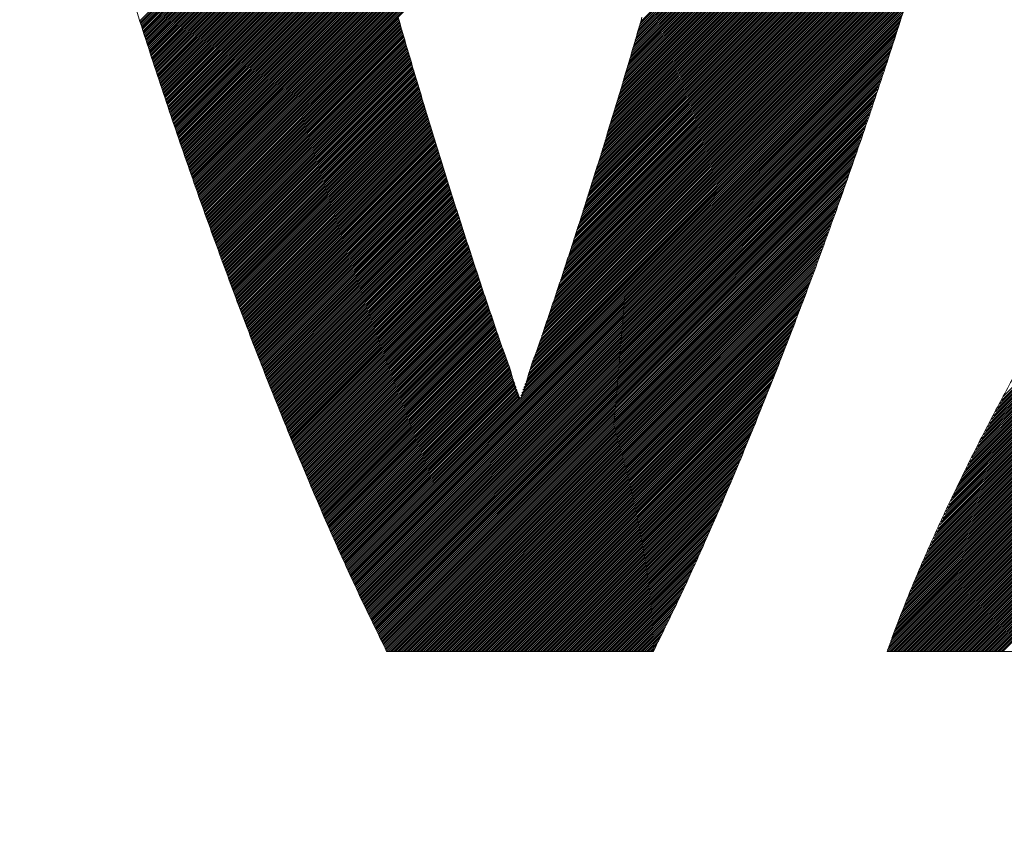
# Model space of a CAD drawing. Header units: millimetres. Extents: x 0 to 1071, y 0 to 742.
# Tile 66 of 130: x 207.36 to 212.08, y 521.68 to 525.63. Entities that reach past the tile are written whole.
import ezdxf

# ---------------------------------------------------------------- set-up
doc = ezdxf.new("R2010")
doc.units = ezdxf.units.MM
doc.header["$LTSCALE"] = 0.454724
doc.layers.add('NoLayerName_001', color=7, linetype='Continuous')
doc.layers.add('NoLayerName_002', color=7, linetype='Continuous')

# ---------------------------------------------------------------- blocks, each defined once
blk = doc.blocks.new('JZB_0009')
at = {"layer": 'NoLayerName_002', "color": 7, "linetype": 'Continuous', "lineweight": 25}
for p, q in [((28.0646, 4.7769), (26.3349, 3.0472)), ((28.0674, 4.7886), (26.3386, 3.0598)), ((28.0533, 4.73), (26.32, 2.9967)), ((28.0561, 4.7417), (26.3237, 3.0094)), ((28.0589, 4.7534), (26.3275, 3.022)), ((28.0617, 4.7652), (26.3312, 3.0346)), ((28.042, 4.6831), (26.3052, 2.9462)), ((28.0448, 4.6948), (26.3089, 2.9589)), ((28.0476, 4.7065), (26.3126, 2.9715)), ((28.0505, 4.7182), (26.3163, 2.9841)), ((28.0307, 4.6361), (26.2903, 2.8957)), ((28.0335, 4.6479), (26.294, 2.9084)), ((28.0364, 4.6596), (26.2977, 2.921)), ((28.0392, 4.6713), (26.3014, 2.9336)), ((28.0194, 4.5892), (26.2754, 2.8452)), ((28.0222, 4.601), (26.2792, 2.8579)), ((28.0251, 4.6127), (26.2829, 2.8705)), ((28.0279, 4.6244), (26.2866, 2.8831)), ((28.0081, 4.5423), (26.2606, 2.7947)), ((28.011, 4.554), (26.2643, 2.8074)), ((28.0138, 4.5658), (26.268, 2.82)), ((28.0166, 4.5775), (26.2717, 2.8326)), ((27.9957, 4.4943), (26.2457, 2.7442)), ((27.9988, 4.5063), (26.2494, 2.7569)), ((28.0019, 4.5183), (26.2531, 2.7695)), ((28.005, 4.5303), (26.2569, 2.7821)), ((27.9833, 4.4462), (26.2302, 2.6931)), ((27.9864, 4.4582), (26.2342, 2.706)), ((27.9895, 4.4702), (26.2381, 2.7188)), ((27.9926, 4.4823), (26.242, 2.7316)), ((27.9709, 4.3982), (26.2145, 2.6418)), ((27.974, 4.4102), (26.2185, 2.6546)), ((27.9771, 4.4222), (26.2224, 2.6675)), ((27.9802, 4.4342), (26.2263, 2.6803)), ((27.9585, 4.3501), (26.1988, 2.5905)), ((27.9616, 4.3621), (26.2028, 2.6033)), ((27.9647, 4.3741), (26.2067, 2.6161)), ((27.9678, 4.3862), (26.2106, 2.629)), ((27.9461, 4.3021), (26.1832, 2.5392)), ((27.9492, 4.3141), (26.1871, 2.552)), ((27.9523, 4.3261), (26.191, 2.5648)), ((27.9554, 4.3381), (26.1949, 2.5776)), ((27.9337, 4.254), (26.1675, 2.4878)), ((27.9368, 4.266), (26.1714, 2.5007)), ((27.9399, 4.2781), (26.1753, 2.5135)), ((27.943, 4.2901), (26.1792, 2.5263)), ((27.9203, 4.205), (26.1518, 2.4365)), ((27.9238, 4.2174), (26.1557, 2.4493)), ((27.9273, 4.2298), (26.1596, 2.4622)), ((27.9306, 4.242), (26.1635, 2.475)), ((27.9098, 4.1678), (26.14, 2.398)), ((27.9133, 4.1802), (26.1439, 2.4108)), ((27.9168, 4.1926), (26.1478, 2.4237)), ((27.8958, 4.1181), (26.1237, 2.3461)), ((27.8993, 4.1305), (26.1278, 2.3591)), ((27.9028, 4.143), (26.132, 2.3722)), ((27.9063, 4.1554), (26.1361, 2.3852)), ((27.8817, 4.0685), (26.1071, 2.2939)), ((27.8852, 4.0809), (26.1113, 2.3069)), ((27.8887, 4.0933), (26.1154, 2.32)), ((27.8923, 4.1057), (26.1195, 2.333)), ((24.9137, 4.0402), (23.9369, 3.0634)), ((24.9226, 4.0402), (23.939, 3.0566)), ((24.9315, 4.0402), (23.9411, 3.0498)), ((24.9404, 4.0402), (23.9432, 3.043)), ((24.9493, 4.0402), (23.9453, 3.0362)), ((24.9582, 4.0402), (23.9474, 3.0294)), ((24.9671, 4.0402), (23.9496, 3.0226)), ((24.976, 4.0402), (23.9517, 3.0158)), ((24.9849, 4.0402), (23.9538, 3.009)), ((24.9938, 4.0402), (23.9559, 3.0022)), ((25.0027, 4.0402), (23.958, 2.9954)), ((25.0116, 4.0402), (23.9601, 2.9886)), ((25.0206, 4.0402), (23.9622, 2.9818)), ((25.0295, 4.0402), (23.9643, 2.9751)), ((25.0384, 4.0402), (23.9665, 2.9683)), ((25.0473, 4.0402), (23.9686, 2.9615)), ((25.0562, 4.0402), (23.9707, 2.9547)), ((25.0651, 4.0402), (23.9729, 2.948)), ((25.074, 4.0402), (23.9751, 2.9413)), ((25.0829, 4.0402), (23.9774, 2.9346)), ((25.0918, 4.0402), (23.9796, 2.928)), ((25.1007, 4.0402), (23.9819, 2.9213)), ((25.1096, 4.0402), (23.9841, 2.9147)), ((25.1186, 4.0402), (23.9864, 2.908)), ((25.1275, 4.0402), (23.9886, 2.9013)), ((25.1364, 4.0402), (23.9909, 2.8947)), ((25.1453, 4.0402), (23.9931, 2.888)), ((25.1542, 4.0402), (23.9954, 2.8814)), ((25.1631, 4.0402), (23.9976, 2.8747)), ((25.172, 4.0402), (23.9999, 2.868)), ((25.1809, 4.0402), (24.0021, 2.8614)), ((25.1898, 4.0402), (24.0044, 2.8547)), ((25.1987, 4.0402), (24.0066, 2.8481)), ((25.2076, 4.0402), (24.0088, 2.8414)), ((25.2165, 4.0402), (24.0111, 2.8347)), ((25.2255, 4.0402), (24.0133, 2.8281)), ((25.2344, 4.0402), (24.0156, 2.8214)), ((25.2433, 4.0402), (24.0178, 2.8148)), ((25.2522, 4.0402), (24.0201, 2.8081)), ((25.2611, 4.0402), (24.0223, 2.8014)), ((25.27, 4.0402), (24.0246, 2.7948)), ((25.2789, 4.0402), (24.0268, 2.7881)), ((25.2878, 4.0402), (24.0291, 2.7814)), ((25.2967, 4.0402), (24.0313, 2.7748)), ((25.3056, 4.0402), (24.0336, 2.7681)), ((25.3145, 4.0402), (24.0358, 2.7615)), ((25.3234, 4.0402), (24.0381, 2.7548)), ((25.3324, 4.0402), (24.0403, 2.7481)), ((25.3413, 4.0402), (24.0426, 2.7415)), ((25.3502, 4.0402), (24.0448, 2.7348)), ((25.3591, 4.0402), (24.0471, 2.7282)), ((25.368, 4.0402), (24.0493, 2.7215)), ((25.3769, 4.0402), (24.0516, 2.7148)), ((25.3858, 4.0402), (24.0538, 2.7082)), ((25.3947, 4.0402), (24.0561, 2.7015)), ((25.4036, 4.0402), (24.0583, 2.6949)), ((25.4125, 4.0402), (24.0606, 2.6882)), ((25.4214, 4.0402), (24.0628, 2.6815)), ((25.4303, 4.0402), (24.0651, 2.6749)), ((25.4393, 4.0402), (24.0673, 2.6682)), ((25.4482, 4.0402), (24.0695, 2.6616)), ((25.4571, 4.0402), (24.0718, 2.6549)), ((25.466, 4.0402), (24.074, 2.6482)), ((25.4749, 4.0402), (24.0763, 2.6416)), ((25.4838, 4.0402), (24.0785, 2.6349)), ((25.4927, 4.0402), (24.0808, 2.6283)), ((25.5016, 4.0402), (24.083, 2.6216)), ((25.5105, 4.0402), (24.0853, 2.6149)), ((25.5194, 4.0402), (24.0875, 2.6083)), ((25.5283, 4.0402), (24.0898, 2.6016)), ((25.5372, 4.0402), (24.092, 2.595)), ((25.5462, 4.0402), (24.0943, 2.5883)), ((25.5551, 4.0402), (24.0965, 2.5816)), ((25.564, 4.0402), (24.0988, 2.575)), ((25.5729, 4.0402), (24.101, 2.5683)), ((25.5818, 4.0402), (24.1033, 2.5617)), ((25.5907, 4.0402), (24.1055, 2.555)), ((25.5996, 4.0402), (24.1078, 2.5483)), ((25.6085, 4.0402), (24.11, 2.5417)), ((25.6174, 4.0402), (24.1123, 2.535)), ((25.6263, 4.0402), (24.1145, 2.5284)), ((25.6352, 4.0402), (24.1168, 2.5217)), ((25.6441, 4.0402), (24.119, 2.515)), ((25.6531, 4.0402), (24.1213, 2.5084)), ((25.662, 4.0402), (24.1235, 2.5017)), ((25.6709, 4.0402), (24.1258, 2.4951)), ((25.6798, 4.0402), (24.128, 2.4884)), ((25.6887, 4.0402), (24.1302, 2.4817)), ((25.6976, 4.0402), (24.1325, 2.4751)), ((25.7065, 4.0402), (24.1347, 2.4684)), ((25.7154, 4.0402), (24.137, 2.4618)), ((25.7243, 4.0402), (24.1392, 2.4551)), ((25.7332, 4.0402), (24.1415, 2.4484)), ((25.7421, 4.0402), (24.1437, 2.4418)), ((25.751, 4.0402), (24.146, 2.4351)), ((25.76, 4.0402), (24.1482, 2.4285)), ((25.7689, 4.0402), (24.1505, 2.4218)), ((25.7778, 4.0402), (24.1527, 2.4151)), ((25.7867, 4.0402), (24.155, 2.4085)), ((25.7956, 4.0402), (24.1572, 2.4018)), ((25.8045, 4.0402), (24.1595, 2.3952)), ((25.8134, 4.0402), (24.1617, 2.3885)), ((25.8223, 4.0402), (24.164, 2.3818)), ((25.8312, 4.0402), (24.1662, 2.3752)), ((25.8401, 4.0402), (24.1685, 2.3685)), ((25.849, 4.0402), (24.1707, 2.3619)), ((25.858, 4.0402), (24.173, 2.3552)), ((25.8669, 4.0402), (24.1752, 2.3485)), ((25.8758, 4.0402), (24.1775, 2.3419)), ((25.8847, 4.0402), (24.1797, 2.3352)), ((25.8936, 4.0402), (24.182, 2.3286)), ((25.9025, 4.0402), (24.1842, 2.3219)), ((25.9114, 4.0402), (24.1865, 2.3152)), ((25.9203, 4.0402), (24.1887, 2.3086)), ((25.9292, 4.0402), (24.191, 2.302)), ((25.9381, 4.0402), (24.1934, 2.2954)), ((25.947, 4.0402), (24.1958, 2.2889)), ((25.9559, 4.0402), (24.1982, 2.2824)), ((25.9649, 4.0402), (24.2005, 2.2759)), ((25.9738, 4.0402), (24.2029, 2.2693)), ((25.9827, 4.0402), (24.2053, 2.2628)), ((25.9916, 4.0402), (24.2077, 2.2563)), ((26.0005, 4.0402), (24.21, 2.2497)), ((26.0094, 4.0402), (24.2124, 2.2432)), ((26.0183, 4.0402), (24.2148, 2.2367)), ((26.0272, 4.0402), (24.2172, 2.2302)), ((26.0361, 4.0402), (24.2196, 2.2236)), ((26.045, 4.0402), (24.2219, 2.2171)), ((26.0539, 4.0402), (24.2243, 2.2106)), ((26.0628, 4.0402), (24.2267, 2.204)), ((26.0718, 4.0402), (24.2291, 2.1975)), ((26.0807, 4.0402), (24.2315, 2.191)), ((26.0896, 4.0402), (24.2338, 2.1844)), ((26.0985, 4.0402), (24.2362, 2.1779)), ((26.1074, 4.0402), (24.2386, 2.1714)), ((26.1163, 4.0402), (24.241, 2.1649)), ((26.1252, 4.0402), (24.2434, 2.1583)), ((26.1341, 4.0402), (24.2457, 2.1518)), ((27.8677, 4.0188), (26.0905, 2.2416)), ((27.8712, 4.0312), (26.0947, 2.2547)), ((27.8747, 4.0437), (26.0988, 2.2677)), ((27.8782, 4.0561), (26.103, 2.2808)), ((27.8537, 3.9692), (26.074, 2.1894)), ((27.8572, 3.9816), (26.0781, 2.2025)), ((27.8607, 3.994), (26.0822, 2.2155)), ((27.8642, 4.0064), (26.0864, 2.2286)), ((27.8432, 3.932), (26.0615, 2.1503)), ((27.8467, 3.9444), (26.0657, 2.1633)), ((27.8502, 3.9568), (26.0698, 2.1764)), ((27.8292, 3.8823), (26.0449, 2.0981)), ((27.8327, 3.8947), (26.0491, 2.1111)), ((27.8362, 3.9071), (26.0532, 2.1242)), ((27.8397, 3.9195), (26.0574, 2.1372)), ((27.8152, 3.8327), (26.0284, 2.0458)), ((27.8187, 3.8451), (26.0325, 2.0589)), ((27.8222, 3.8575), (26.0366, 2.0719)), ((27.8257, 3.8699), (26.0408, 2.085)), ((27.8012, 3.783), (26.011, 1.9928)), ((27.8047, 3.7954), (26.0154, 2.0061)), ((27.8082, 3.8078), (26.0198, 2.0194)), ((27.8117, 3.8203), (26.0242, 2.0327)), ((27.7872, 3.7334), (25.9934, 1.9397)), ((27.7907, 3.7458), (25.9978, 1.9529)), ((27.7942, 3.7582), (26.0022, 1.9662)), ((27.7977, 3.7706), (26.0066, 1.9795)), ((27.7731, 3.6837), (25.9759, 1.8865)), ((27.7766, 3.6961), (25.9803, 1.8998)), ((27.7802, 3.7085), (25.9847, 1.9131)), ((27.7837, 3.721), (25.9891, 1.9264)), ((27.7626, 3.6465), (25.9627, 1.8466)), ((27.7661, 3.6589), (25.9671, 1.8599)), ((27.7696, 3.6713), (25.9715, 1.8732)), ((27.7485, 3.5967), (25.9452, 1.7934)), ((27.7521, 3.6093), (25.9496, 1.8067)), ((27.7556, 3.6217), (25.9539, 1.82)), ((27.7591, 3.6341), (25.9583, 1.8333)), ((27.7324, 3.545), (25.9276, 1.7402)), ((27.7364, 3.5579), (25.932, 1.7535)), ((27.7404, 3.5708), (25.9364, 1.7668)), ((27.7444, 3.5838), (25.9408, 1.7801)), ((30.3598, 3.5444), (28.0776, 1.2622)), ((27.7203, 3.5062), (25.9144, 1.7003)), ((27.7244, 3.5191), (25.9188, 1.7136)), ((27.7284, 3.532), (25.9232, 1.7269)), ((30.3598, 3.4999), (28.0302, 1.1702)), ((30.3598, 3.5088), (28.0396, 1.1886)), ((30.3598, 3.5177), (28.0491, 1.207)), ((30.3598, 3.5266), (28.0586, 1.2254)), ((30.3598, 3.5355), (28.0681, 1.2438)), ((27.7043, 3.4545), (25.8959, 1.6461)), ((27.7083, 3.4674), (25.9006, 1.6597)), ((27.7123, 3.4803), (25.9052, 1.6733)), ((27.7163, 3.4933), (25.9099, 1.6869)), ((30.3598, 3.4553), (27.9828, 1.0783)), ((30.3598, 3.4643), (27.9922, 1.0967)), ((30.3598, 3.4732), (28.0017, 1.115)), ((30.3598, 3.4821), (28.0112, 1.1334)), ((30.3598, 3.491), (28.0207, 1.1518)), ((27.6882, 3.4028), (25.8773, 1.5919)), ((27.6922, 3.4157), (25.8819, 1.6054)), ((27.6962, 3.4286), (25.8866, 1.619)), ((27.7002, 3.4416), (25.8913, 1.6326)), ((30.3598, 3.4019), (27.9259, 0.9679)), ((30.3598, 3.4108), (27.9353, 0.9863)), ((30.3598, 3.4197), (27.9448, 1.0047)), ((30.3598, 3.4286), (27.9543, 1.0231)), ((30.3598, 3.4375), (27.9638, 1.0415)), ((30.3598, 3.4464), (27.9733, 1.0599)), ((27.6761, 3.364), (25.8633, 1.5511)), ((27.6802, 3.3769), (25.8679, 1.5647)), ((27.6842, 3.3899), (25.8726, 1.5783)), ((30.3598, 3.3573), (27.8785, 0.876)), ((30.3598, 3.3663), (27.8879, 0.8944)), ((30.3598, 3.3752), (27.8974, 0.9128)), ((30.3598, 3.3841), (27.9069, 0.9311)), ((30.3598, 3.393), (27.9164, 0.9495)), ((27.6601, 3.3123), (25.8446, 1.4969)), ((27.6641, 3.3252), (25.8493, 1.5104)), ((27.6681, 3.3382), (25.854, 1.524)), ((27.6721, 3.3511), (25.8586, 1.5376)), ((30.3598, 3.3128), (27.8398, 0.7928)), ((30.3598, 3.3217), (27.8473, 0.8092)), ((30.3598, 3.3306), (27.8548, 0.8256)), ((30.3598, 3.3395), (27.8623, 0.8421)), ((30.3598, 3.3484), (27.8699, 0.8585)), ((27.644, 3.2606), (25.826, 1.4426)), ((27.648, 3.2735), (25.8306, 1.4562)), ((27.652, 3.2865), (25.8353, 1.4697)), ((27.6561, 3.2994), (25.84, 1.4833)), ((30.3598, 3.2594), (27.7948, 0.6943)), ((30.3598, 3.2683), (27.8023, 0.7107)), ((30.3598, 3.2772), (27.8098, 0.7271)), ((30.3598, 3.2861), (27.8173, 0.7436)), ((30.3598, 3.295), (27.8248, 0.76)), ((30.3598, 3.3039), (27.8323, 0.7764)), ((27.6319, 3.2218), (25.812, 1.4019)), ((27.636, 3.2347), (25.8167, 1.4154)), ((27.64, 3.2477), (25.8213, 1.429)), ((30.3598, 3.2148), (27.7572, 0.6122)), ((30.3598, 3.2237), (27.7647, 0.6286)), ((30.3598, 3.2326), (27.7722, 0.6451)), ((30.3598, 3.2415), (27.7798, 0.6615)), ((30.3598, 3.2504), (27.7873, 0.6779)), ((27.6159, 3.1701), (25.7931, 1.3474)), ((27.6199, 3.183), (25.798, 1.3611)), ((27.6239, 3.196), (25.8027, 1.3747)), ((27.6279, 3.2089), (25.8073, 1.3883)), ((30.3598, 3.1703), (27.7197, 0.5301)), ((30.3598, 3.1792), (27.7272, 0.5466)), ((30.3598, 3.1881), (27.7347, 0.563)), ((30.3598, 3.197), (27.7422, 0.5794)), ((30.3598, 3.2059), (27.7497, 0.5958)), ((27.5998, 3.1184), (25.7737, 1.2923)), ((27.6038, 3.1313), (25.7786, 1.3061)), ((27.6078, 3.1443), (25.7834, 1.3199)), ((27.6119, 3.1572), (25.7883, 1.3336)), ((30.3598, 3.1168), (27.6746, 0.4316)), ((30.3598, 3.1257), (27.6822, 0.4481)), ((30.3598, 3.1346), (27.6897, 0.4645)), ((30.3598, 3.1435), (27.6972, 0.4809)), ((30.3598, 3.1525), (27.7047, 0.4973)), ((30.3598, 3.1614), (27.7122, 0.5137)), ((25.1768, 3.074), (24.2481, 2.1453)), ((27.5878, 3.0796), (24.9358, 0.4276)), ((27.5918, 3.0926), (25.764, 1.2648)), ((27.5958, 3.1055), (25.7689, 1.2786)), ((30.3598, 3.0723), (27.6432, 0.3557)), ((30.3598, 3.0812), (27.6494, 0.3707)), ((30.3598, 3.0901), (27.6555, 0.3858)), ((30.3598, 3.099), (27.6616, 0.4008)), ((30.3598, 3.1079), (27.6678, 0.4159)), ((25.1788, 3.0671), (24.2505, 2.1387)), ((25.1808, 3.0602), (24.2529, 2.1322)), ((25.1828, 3.0533), (24.2553, 2.1257)), ((25.1849, 3.0464), (24.2576, 2.1192)), ((25.1869, 3.0395), (24.26, 2.1126)), ((25.1889, 3.0326), (24.2624, 2.1061)), ((25.1909, 3.0257), (24.2648, 2.0996)), ((27.5837, 3.0667), (24.9386, 0.4215)), ((27.5797, 3.0538), (24.9414, 0.4154)), ((27.5757, 3.0409), (24.9442, 0.4093)), ((27.5717, 3.0279), (24.947, 0.4032)), ((30.3598, 3.0277), (27.6125, 0.2804)), ((30.3598, 3.0366), (27.6186, 0.2955)), ((30.3598, 3.0456), (27.6248, 0.3105)), ((30.3598, 3.0545), (27.6309, 0.3256)), ((30.3598, 3.0634), (27.6371, 0.3406)), ((25.1929, 3.0188), (24.2672, 2.093)), ((25.1949, 3.0119), (24.2695, 2.0865)), ((25.1969, 3.005), (24.2719, 2.08)), ((25.1989, 2.9981), (24.2743, 2.0735)), ((25.201, 2.9912), (24.2767, 2.0669)), ((25.203, 2.9843), (24.279, 2.0604)), ((25.205, 2.9774), (24.2814, 2.0539)), ((27.5677, 3.015), (24.9498, 0.3971)), ((27.5636, 3.0021), (24.9526, 0.391)), ((27.5596, 2.9892), (24.9554, 0.3849)), ((27.5556, 2.9762), (24.9582, 0.3788)), ((30.3598, 2.9832), (27.5818, 0.2052)), ((30.3598, 2.9921), (27.5879, 0.2202)), ((30.3598, 3.001), (27.5941, 0.2353)), ((30.3598, 3.0099), (27.6002, 0.2503)), ((30.3598, 3.0188), (27.6064, 0.2654)), ((25.207, 2.9705), (24.2838, 2.0473)), ((25.209, 2.9637), (24.2862, 2.0408)), ((25.2111, 2.9568), (24.2886, 2.0343)), ((25.2131, 2.9499), (24.2909, 2.0278)), ((25.2151, 2.943), (24.2933, 2.0212)), ((25.2171, 2.9361), (24.2957, 2.0147)), ((25.2191, 2.9292), (24.2981, 2.0082)), ((27.5516, 2.9633), (24.961, 0.3727)), ((27.5475, 2.9503), (24.9638, 0.3666)), ((27.543, 2.9368), (24.9666, 0.3605)), ((30.3598, 2.9297), (27.549, 0.1189)), ((30.3598, 2.9387), (27.5544, 0.1333)), ((30.3598, 2.9476), (27.5599, 0.1476)), ((30.3598, 2.9565), (27.5654, 0.162)), ((30.3598, 2.9654), (27.5709, 0.1764)), ((30.3598, 2.9743), (27.5763, 0.1908)), ((25.2212, 2.9223), (24.3005, 2.0016)), ((25.2232, 2.9154), (24.3028, 1.9951)), ((25.2252, 2.9086), (24.3052, 1.9886)), ((25.2272, 2.9017), (24.3076, 1.982)), ((25.2292, 2.8948), (24.31, 1.9755)), ((25.2313, 2.8879), (24.3124, 1.969)), ((25.2333, 2.881), (24.3147, 1.9625)), ((27.5384, 2.9234), (24.9694, 0.3544)), ((27.5339, 2.91), (24.9722, 0.3483)), ((27.5293, 2.8965), (24.975, 0.3422)), ((27.5248, 2.8831), (24.9778, 0.3361)), ((30.3756, 2.901), (27.5228, 0.0481)), ((30.3796, 2.8961), (27.5237, 0.0401)), ((30.3716, 2.9059), (27.5279, 0.0622)), ((30.3836, 2.8911), (27.5326, 0.0401)), ((30.3676, 2.9108), (27.5331, 0.0762)), ((30.3636, 2.9157), (27.5382, 0.0903)), ((30.3876, 2.8862), (27.5415, 0.0401)), ((30.3598, 2.9208), (27.5435, 0.1045)), ((30.3915, 2.8813), (27.5504, 0.0401)), ((25.2353, 2.8741), (24.3171, 1.9559)), ((25.2373, 2.8672), (24.3195, 1.9494)), ((25.2393, 2.8603), (24.3219, 1.9429)), ((25.2414, 2.8535), (24.3243, 1.9363)), ((25.2434, 2.8466), (24.3266, 1.9298)), ((25.2455, 2.8397), (24.329, 1.9233)), ((27.5203, 2.8696), (24.9806, 0.33)), ((27.5157, 2.8562), (24.9834, 0.3239)), ((27.5112, 2.8427), (24.9862, 0.3178)), ((30.3955, 2.8764), (27.5593, 0.0401)), ((30.3995, 2.8714), (27.5682, 0.0401)), ((30.4035, 2.8665), (27.5771, 0.0401)), ((30.4075, 2.8616), (27.586, 0.0401)), ((30.4114, 2.8566), (27.5949, 0.0401)), ((30.4153, 2.8516), (27.6038, 0.0401)), ((30.4193, 2.8466), (27.6127, 0.0401)), ((30.4232, 2.8417), (27.6216, 0.0401)), ((30.4271, 2.8367), (27.6306, 0.0401)), ((25.2475, 2.8329), (24.3314, 1.9168)), ((25.2496, 2.826), (24.3338, 1.9102)), ((25.2517, 2.8192), (24.3362, 1.9037)), ((25.2537, 2.8124), (24.3385, 1.8972)), ((25.2558, 2.8055), (24.3409, 1.8906)), ((25.2579, 2.7987), (24.3433, 1.8841)), ((25.2599, 2.7918), (24.3457, 1.8776)), ((27.5066, 2.8293), (24.989, 0.3117)), ((27.5021, 2.8158), (24.9919, 0.3056)), ((27.4976, 2.8024), (24.9947, 0.2995)), ((27.493, 2.7889), (24.9975, 0.2934)), ((30.4311, 2.8317), (27.6395, 0.0401)), ((30.435, 2.8267), (27.6484, 0.0401)), ((30.4389, 2.8218), (27.6573, 0.0401)), ((30.4428, 2.8168), (27.6662, 0.0401)), ((30.4468, 2.8118), (27.6751, 0.0401)), ((30.4507, 2.8068), (27.684, 0.0401)), ((30.4546, 2.8019), (27.6929, 0.0401)), ((30.4586, 2.7969), (27.7018, 0.0401)), ((30.4625, 2.7919), (27.7107, 0.0401)), ((30.4664, 2.7869), (27.7196, 0.0401)), ((25.262, 2.785), (24.348, 1.8711)), ((25.264, 2.7781), (24.3504, 1.8645)), ((25.2661, 2.7713), (24.3528, 1.858)), ((25.2682, 2.7645), (24.3552, 1.8515)), ((25.2702, 2.7576), (24.3576, 1.8449)), ((25.2723, 2.7508), (24.3599, 1.8384)), ((25.2744, 2.7439), (24.3623, 1.8319)), ((27.4885, 2.7755), (25.0003, 0.2873)), ((27.4839, 2.762), (25.0031, 0.2812)), ((27.4794, 2.7486), (25.0059, 0.275)), ((30.4703, 2.7819), (27.7285, 0.0401)), ((30.4741, 2.7768), (27.7375, 0.0401)), ((30.478, 2.7717), (27.7464, 0.0401)), ((30.4818, 2.7666), (27.7553, 0.0401)), ((30.4856, 2.7616), (27.7642, 0.0401)), ((30.4895, 2.7565), (27.7731, 0.0401)), ((30.4933, 2.7514), (27.782, 0.0401)), ((30.4971, 2.7464), (27.7909, 0.0401)), ((30.501, 2.7413), (27.7998, 0.0401)), ((25.2764, 2.7371), (24.3647, 1.8254)), ((25.2785, 2.7302), (24.3671, 1.8188)), ((25.2806, 2.7234), (24.3695, 1.8123)), ((25.2826, 2.7166), (24.3718, 1.8058)), ((25.2847, 2.7097), (24.3742, 1.7992)), ((25.2868, 2.7029), (24.3766, 1.7927)), ((25.2888, 2.696), (24.379, 1.7862)), ((27.4749, 2.7351), (25.0088, 0.269)), ((27.4703, 2.7217), (25.0117, 0.263)), ((27.4658, 2.7082), (25.0146, 0.257)), ((27.4612, 2.6948), (25.0175, 0.251)), ((30.5048, 2.7362), (27.8087, 0.0401)), ((30.5087, 2.7311), (27.8176, 0.0401)), ((30.5125, 2.7261), (27.8265, 0.0401)), ((30.5163, 2.721), (27.8354, 0.0401)), ((30.5202, 2.7159), (27.8444, 0.0401)), ((30.524, 2.7109), (27.8533, 0.0401)), ((25.2909, 2.6892), (24.3814, 1.7796)), ((25.293, 2.6823), (24.3837, 1.7731)), ((25.295, 2.6755), (24.3861, 1.7666)), ((25.2971, 2.6687), (24.3885, 1.7601)), ((25.2992, 2.6618), (24.3909, 1.7535)), ((25.3012, 2.655), (24.3933, 1.747)), ((25.3033, 2.6481), (24.3956, 1.7405)), ((27.4567, 2.6813), (25.0204, 0.245)), ((27.4522, 2.6679), (25.0233, 0.2391)), ((27.4476, 2.6544), (25.0262, 0.2331)), ((25.3054, 2.6413), (24.398, 1.7339)), ((25.3074, 2.6344), (24.4004, 1.7274)), ((25.3095, 2.6276), (24.4028, 1.7209)), ((25.3116, 2.6208), (24.4052, 1.7144)), ((25.3136, 2.6139), (24.4075, 1.7078)), ((25.3157, 2.6071), (24.4099, 1.7013)), ((25.3178, 2.6002), (24.4123, 1.6948)), ((27.4431, 2.641), (25.0292, 0.2271)), ((27.4385, 2.6275), (25.0321, 0.2211)), ((27.434, 2.6141), (25.035, 0.2151)), ((27.4295, 2.6006), (25.0379, 0.2091)), ((25.3198, 2.5934), (24.4147, 1.6882)), ((25.3219, 2.5865), (24.4171, 1.6817)), ((25.3239, 2.5797), (24.4194, 1.6752)), ((25.326, 2.5729), (24.4219, 1.6687)), ((25.3281, 2.566), (24.4244, 1.6623)), ((25.3301, 2.5592), (24.4269, 1.6559)), ((25.3322, 2.5523), (24.4293, 1.6495)), ((27.4249, 2.5872), (25.0408, 0.2031)), ((27.4204, 2.5737), (25.0437, 0.1971)), ((27.4158, 2.5603), (25.0466, 0.1911)), ((25.3343, 2.5455), (24.4318, 1.643)), ((25.3363, 2.5386), (24.4343, 1.6366)), ((25.3384, 2.5318), (24.4368, 1.6302)), ((25.3405, 2.525), (24.4393, 1.6238)), ((25.3425, 2.5181), (24.4418, 1.6173)), ((25.3446, 2.5113), (24.4442, 1.6109)), ((25.3467, 2.5044), (24.4467, 1.6045)), ((27.4113, 2.5469), (25.0495, 0.1851)), ((27.4068, 2.5334), (25.0524, 0.1791)), ((27.4022, 2.52), (25.0553, 0.1731)), ((27.3977, 2.5065), (25.0583, 0.1671)), ((25.3487, 2.4976), (24.4492, 1.598)), ((25.3509, 2.4908), (24.4517, 1.5916)), ((25.353, 2.484), (24.4542, 1.5852)), ((25.3551, 2.4772), (24.4566, 1.5788)), ((25.3572, 2.4705), (24.4591, 1.5723)), ((25.3594, 2.4637), (24.4616, 1.5659)), ((25.3615, 2.4569), (24.4641, 1.5595)), ((27.3932, 2.4931), (25.0612, 0.1611)), ((27.3886, 2.4796), (25.0641, 0.1551)), ((27.3841, 2.4662), (25.067, 0.1491)), ((25.3636, 2.4501), (24.4666, 1.553)), ((25.3658, 2.4433), (24.469, 1.5466)), ((25.3679, 2.4366), (24.4715, 1.5402)), ((25.37, 2.4298), (24.474, 1.5338)), ((25.3721, 2.423), (24.4765, 1.5273)), ((25.3743, 2.4162), (24.479, 1.5209)), ((25.3764, 2.4094), (24.4814, 1.5145)), ((27.3795, 2.4527), (25.0699, 0.1431)), ((27.375, 2.4393), (25.0728, 0.1371)), ((27.3705, 2.4258), (25.0757, 0.1311)), ((27.3659, 2.4124), (25.0786, 0.1251)), ((25.3785, 2.4026), (24.4839, 1.5081)), ((25.3806, 2.3959), (24.4864, 1.5016)), ((25.3828, 2.3891), (24.4889, 1.4952)), ((25.3849, 2.3823), (24.4914, 1.4888)), ((25.387, 2.3755), (24.4938, 1.4823)), ((25.3891, 2.3687), (24.4963, 1.4759)), ((25.3913, 2.3619), (24.4988, 1.4695)), ((27.3614, 2.3989), (25.0815, 0.1191)), ((27.3568, 2.3855), (25.0845, 0.1131)), ((27.3523, 2.372), (25.0874, 0.1071)), ((25.3934, 2.3552), (24.5013, 1.4631)), ((25.3955, 2.3484), (24.5038, 1.4566)), ((25.3976, 2.3416), (24.5062, 1.4502)), ((25.3998, 2.3348), (24.5087, 1.4438)), ((25.4019, 2.328), (24.5112, 1.4373)), ((25.404, 2.3213), (24.5137, 1.4309)), ((25.4062, 2.3145), (24.5162, 1.4245)), ((27.3478, 2.3586), (25.0903, 0.1011)), ((27.3432, 2.3451), (25.0932, 0.0951)), ((27.3387, 2.3317), (25.0961, 0.0891)), ((27.3341, 2.3182), (25.099, 0.0831)), ((25.4083, 2.3077), (24.5186, 1.4181)), ((25.4104, 2.3009), (24.5211, 1.4116)), ((25.4125, 2.2941), (24.5236, 1.4052)), ((25.4147, 2.2873), (24.5261, 1.3988)), ((25.4168, 2.2806), (24.5286, 1.3924)), ((25.4189, 2.2738), (24.5311, 1.3859)), ((25.421, 2.267), (24.5335, 1.3795)), ((27.3296, 2.3048), (25.1019, 0.0771)), ((27.3245, 2.2908), (25.1048, 0.0711)), ((27.3194, 2.2767), (25.1077, 0.0651)), ((25.4232, 2.2602), (24.536, 1.3731)), ((25.4253, 2.2534), (24.5385, 1.3667)), ((25.4274, 2.2467), (24.5411, 1.3603)), ((25.4295, 2.2399), (24.5436, 1.354)), ((25.4317, 2.2331), (24.5462, 1.3476)), ((25.4338, 2.2263), (24.5487, 1.3413)), ((27.3143, 2.2627), (25.1106, 0.0591)), ((27.3091, 2.2487), (25.1136, 0.0531)), ((27.304, 2.2347), (25.1165, 0.0471)), ((27.2989, 2.2207), (25.1194, 0.0411)), ((25.4359, 2.2195), (24.5513, 1.3349)), ((25.438, 2.2127), (24.5539, 1.3285)), ((25.4402, 2.206), (24.5564, 1.3222)), ((25.4423, 2.1992), (24.559, 1.3158)), ((25.4444, 2.1924), (24.5615, 1.3095)), ((25.4465, 2.1856), (24.5641, 1.3031)), ((25.4487, 2.1788), (24.5666, 1.2968)), ((27.2938, 2.2067), (25.1273, 0.0401)), ((27.2887, 2.1926), (25.1362, 0.0401)), ((27.2836, 2.1786), (25.1451, 0.0401)), ((25.4508, 2.172), (24.5692, 1.2904)), ((25.4529, 2.1653), (24.5717, 1.2841)), ((25.4551, 2.1585), (24.5743, 1.2777)), ((25.4572, 2.1517), (24.5768, 1.2713)), ((25.4594, 2.145), (24.5794, 1.265)), ((25.4615, 2.1383), (24.5819, 1.2586)), ((25.4637, 2.1315), (24.5845, 1.2523)), ((27.2785, 2.1646), (25.154, 0.0401)), ((27.2734, 2.1506), (25.1629, 0.0401)), ((27.2683, 2.1366), (25.1718, 0.0401)), ((25.4659, 2.1248), (24.587, 1.2459)), ((25.4681, 2.1181), (24.5896, 1.2396)), ((25.4703, 2.1114), (24.5921, 1.2332)), ((25.4725, 2.1047), (24.5947, 1.2268)), ((25.4747, 2.0979), (24.5972, 1.2205)), ((25.4769, 2.0912), (24.5998, 1.2141)), ((25.4791, 2.0845), (24.6023, 1.2078)), ((27.2632, 2.1225), (25.1807, 0.0401)), ((27.2581, 2.1085), (25.1896, 0.0401)), ((27.2529, 2.0945), (25.1986, 0.0401)), ((27.2478, 2.0805), (25.2075, 0.0401)), ((25.4812, 2.0778), (24.6049, 1.2014)), ((25.4834, 2.0711), (24.6074, 1.1951)), ((25.4856, 2.0643), (24.61, 1.1887)), ((25.4878, 2.0576), (24.6125, 1.1823)), ((25.49, 2.0509), (24.6151, 1.176)), ((25.4922, 2.0442), (24.6176, 1.1696)), ((25.4944, 2.0375), (24.6202, 1.1633)), ((25.4966, 2.0307), (24.6228, 1.1569)), ((27.2427, 2.0665), (25.2164, 0.0401)), ((27.2376, 2.0525), (25.2253, 0.0401)), ((27.2325, 2.0384), (25.2342, 0.0401)), ((25.4988, 2.024), (24.6253, 1.1506)), ((25.5009, 2.0173), (24.6279, 1.1442)), ((25.5031, 2.0106), (24.6304, 1.1379)), ((25.5053, 2.0039), (24.633, 1.1315)), ((25.5075, 1.9971), (24.6355, 1.1251)), ((25.5097, 1.9904), (24.6381, 1.1188)), ((25.5119, 1.9837), (24.6406, 1.1124)), ((27.2274, 2.0244), (25.2431, 0.0401)), ((27.2223, 2.0104), (25.252, 0.0401)), ((27.2172, 1.9964), (25.2609, 0.0401)), ((25.5141, 1.977), (24.6432, 1.1061)), ((25.5163, 1.9703), (24.6457, 1.0997)), ((25.5185, 1.9635), (24.6483, 1.0934)), ((25.5206, 1.9568), (24.6508, 1.087)), ((25.5228, 1.9501), (24.6534, 1.0806)), ((25.525, 1.9434), (24.656, 1.0743)), ((25.5272, 1.9367), (24.6586, 1.068)), ((27.2121, 1.9824), (25.2698, 0.0401)), ((27.207, 1.9684), (25.2787, 0.0401)), ((27.2019, 1.9543), (25.2876, 0.0401)), ((27.1968, 1.9403), (25.2965, 0.0401)), ((25.5294, 1.9299), (24.6612, 1.0618)), ((25.5316, 1.9232), (24.6638, 1.0555)), ((25.5338, 1.9165), (24.6665, 1.0492)), ((25.536, 1.9098), (24.6691, 1.0429)), ((25.5382, 1.9031), (24.6717, 1.0366)), ((25.5403, 1.8963), (24.6744, 1.0304)), ((25.5425, 1.8896), (24.677, 1.0241)), ((27.1916, 1.9263), (25.3055, 0.0401)), ((27.1865, 1.9123), (25.3144, 0.0401)), ((27.1814, 1.8983), (25.3233, 0.0401)), ((29.747, 1.9249), (27.8622, 0.0401)), ((29.7354, 1.9044), (27.8711, 0.0401)), ((25.5447, 1.8829), (24.6796, 1.0178)), ((25.5469, 1.8762), (24.6822, 1.0115)), ((25.5491, 1.8695), (24.6849, 1.0052)), ((25.5513, 1.8627), (24.6875, 0.999)), ((25.5535, 1.856), (24.6901, 0.9927)), ((25.5557, 1.8493), (24.6928, 0.9864)), ((25.5579, 1.8426), (24.6954, 0.9801)), ((27.1763, 1.8843), (25.3322, 0.0401)), ((27.1712, 1.8702), (25.3411, 0.0401)), ((27.1661, 1.8562), (25.35, 0.0401)), ((27.161, 1.8422), (25.3589, 0.0401)), ((29.724, 1.8841), (27.88, 0.0401)), ((29.7127, 1.8639), (27.8889, 0.0401)), ((29.7013, 1.8436), (27.8978, 0.0401)), ((25.56, 1.8359), (24.698, 0.9738)), ((25.5622, 1.8292), (24.7006, 0.9676)), ((25.5644, 1.8224), (24.7033, 0.9613)), ((25.5666, 1.8157), (24.7059, 0.955)), ((25.5688, 1.809), (24.7085, 0.9487)), ((25.571, 1.8023), (24.7112, 0.9424)), ((25.5733, 1.7957), (24.7138, 0.9362)), ((27.1559, 1.8282), (25.3678, 0.0401)), ((27.1508, 1.8142), (25.3767, 0.0401)), ((27.1457, 1.8002), (25.3856, 0.0401)), ((29.6899, 1.8234), (27.9067, 0.0401)), ((29.6786, 1.8031), (27.9156, 0.0401)), ((25.5756, 1.789), (24.7164, 0.9299)), ((25.5778, 1.7824), (24.719, 0.9236)), ((25.5801, 1.7757), (24.7217, 0.9173)), ((25.5823, 1.7691), (24.7243, 0.911)), ((25.5846, 1.7624), (24.7269, 0.9048)), ((25.5868, 1.7558), (24.7295, 0.8985)), ((25.5891, 1.7491), (24.7322, 0.8922)), ((27.1406, 1.7861), (25.3945, 0.0401)), ((27.1354, 1.7721), (25.4034, 0.0401)), ((27.1303, 1.7581), (25.4124, 0.0401)), ((29.6672, 1.7828), (27.9245, 0.0401)), ((29.6559, 1.7626), (27.9334, 0.0401)), ((25.5913, 1.7424), (24.7348, 0.8859)), ((25.5936, 1.7358), (24.7374, 0.8796)), ((25.5959, 1.7291), (24.7401, 0.8734)), ((25.5981, 1.7225), (24.7427, 0.8671)), ((25.6004, 1.7158), (24.7453, 0.8608)), ((25.6026, 1.7092), (24.7479, 0.8545)), ((25.6049, 1.7025), (24.7506, 0.8482)), ((27.1252, 1.7441), (25.4213, 0.0401)), ((27.1201, 1.7301), (25.4302, 0.0401)), ((27.115, 1.716), (25.4391, 0.0401)), ((27.1099, 1.702), (25.448, 0.0401)), ((29.6445, 1.7423), (27.9423, 0.0401)), ((29.6332, 1.722), (27.9513, 0.0401)), ((29.6218, 1.7018), (27.9602, 0.0401)), ((25.6071, 1.6959), (24.7532, 0.842)), ((25.6094, 1.6892), (24.7558, 0.8357)), ((25.6116, 1.6826), (24.7585, 0.8294)), ((25.6139, 1.6759), (24.7611, 0.8231)), ((25.6161, 1.6693), (24.7637, 0.8168)), ((25.6184, 1.6626), (24.7663, 0.8105)), ((25.6207, 1.656), (24.769, 0.8043)), ((27.1048, 1.688), (25.4569, 0.0401)), ((27.0997, 1.674), (25.4658, 0.0401)), ((27.0941, 1.6595), (25.4747, 0.0401)), ((29.6104, 1.6815), (27.9691, 0.0401)), ((29.5991, 1.6612), (27.978, 0.0401)), ((25.6229, 1.6493), (24.7716, 0.798)), ((25.6252, 1.6426), (24.7743, 0.7918)), ((25.6274, 1.636), (24.777, 0.7856)), ((25.6297, 1.6293), (24.7797, 0.7794)), ((25.6319, 1.6227), (24.7824, 0.7732)), ((25.6342, 1.616), (24.7851, 0.767)), ((25.6364, 1.6094), (24.7878, 0.7608)), ((27.0885, 1.645), (25.4836, 0.0401)), ((27.0829, 1.6304), (25.4925, 0.0401)), ((27.0773, 1.6159), (25.5014, 0.0401)), ((29.5891, 1.6423), (27.9869, 0.0401)), ((29.5798, 1.6241), (27.9958, 0.0401)), ((29.5704, 1.6058), (28.0047, 0.0401)), ((25.6387, 1.6027), (24.7905, 0.7546)), ((25.641, 1.5961), (24.7933, 0.7484)), ((25.6432, 1.5894), (24.796, 0.7422)), ((25.6455, 1.5828), (24.7987, 0.736)), ((25.6477, 1.5761), (24.8014, 0.7298)), ((25.65, 1.5695), (24.8041, 0.7236)), ((25.6522, 1.5628), (24.8068, 0.7174)), ((27.0717, 1.6014), (25.5103, 0.0401)), ((27.0661, 1.5869), (25.5193, 0.0401)), ((27.0605, 1.5724), (25.5282, 0.0401)), ((29.5611, 1.5876), (28.0136, 0.0401)), ((29.5518, 1.5694), (28.0225, 0.0401)), ((25.6545, 1.5562), (24.8095, 0.7112)), ((25.6567, 1.5495), (24.8122, 0.705)), ((25.659, 1.5428), (24.8149, 0.6988)), ((25.6613, 1.5362), (24.8177, 0.6926)), ((25.6635, 1.5295), (24.8204, 0.6864)), ((25.6658, 1.5229), (24.8231, 0.6802)), ((25.668, 1.5162), (24.8258, 0.674)), ((27.0549, 1.5579), (25.5371, 0.0401)), ((27.0493, 1.5434), (25.546, 0.0401)), ((27.0437, 1.5289), (25.5549, 0.0401)), ((27.0381, 1.5144), (25.5638, 0.0401)), ((29.5424, 1.5511), (28.0314, 0.0401)), ((29.5331, 1.5329), (28.0403, 0.0401)), ((29.5238, 1.5146), (28.0493, 0.0401)), ((25.6703, 1.5096), (24.8285, 0.6678)), ((25.6725, 1.5029), (24.8312, 0.6616)), ((25.6748, 1.4963), (24.8339, 0.6554)), ((25.677, 1.4896), (24.8366, 0.6492)), ((25.6793, 1.483), (24.8393, 0.643)), ((25.6815, 1.4763), (24.8421, 0.6368)), ((25.6838, 1.4697), (24.8448, 0.6306)), ((27.0325, 1.4999), (25.5727, 0.0401)), ((27.0269, 1.4854), (25.5816, 0.0401)), ((27.0213, 1.4709), (25.5905, 0.0401)), ((29.5144, 1.4964), (28.0582, 0.0401)), ((29.5051, 1.4781), (28.0671, 0.0401)), ((25.6861, 1.4631), (24.8475, 0.6244)), ((25.6884, 1.4565), (24.8502, 0.6182)), ((25.6907, 1.4499), (24.8529, 0.612)), ((25.6931, 1.4433), (24.8556, 0.6058)), ((25.6954, 1.4367), (24.8583, 0.5996)), ((25.6977, 1.4301), (24.861, 0.5935)), ((25.7, 1.4235), (24.8638, 0.5873)), ((25.7023, 1.4169), (24.8665, 0.5811)), ((27.0157, 1.4563), (25.5994, 0.0401)), ((27.0101, 1.4418), (25.6083, 0.0401)), ((27.0045, 1.4273), (25.6172, 0.0401)), ((29.4957, 1.4599), (28.076, 0.0401)), ((25.7046, 1.4103), (24.8692, 0.5749)), ((25.7069, 1.4037), (24.8719, 0.5687)), ((25.7092, 1.3971), (24.8746, 0.5625)), ((25.7115, 1.3905), (24.8773, 0.5563)), ((25.7138, 1.3839), (24.88, 0.5501)), ((25.7161, 1.3773), (24.8827, 0.5439)), ((25.7184, 1.3707), (24.8854, 0.5377)), ((26.9989, 1.4128), (25.6262, 0.0401)), ((26.9933, 1.3983), (25.6351, 0.0401)), ((26.9877, 1.3838), (25.644, 0.0401)), ((25.7207, 1.3641), (24.8882, 0.5315)), ((25.7231, 1.3575), (24.8909, 0.5253)), ((25.7254, 1.3509), (24.8937, 0.5192)), ((25.7277, 1.3443), (24.8965, 0.5131)), ((25.73, 1.3377), (24.8993, 0.507)), ((25.7323, 1.3311), (24.9021, 0.5009)), ((25.7346, 1.3245), (24.9049, 0.4948)), ((26.982, 1.3693), (25.6529, 0.0401)), ((26.976, 1.3544), (25.6618, 0.0401)), ((26.9701, 1.3395), (25.6707, 0.0401)), ((26.9641, 1.3246), (25.6796, 0.0401)), ((25.7369, 1.3179), (24.9077, 0.4887)), ((25.7392, 1.3113), (24.9105, 0.4826)), ((25.7415, 1.3047), (24.9133, 0.4765)), ((25.7439, 1.2981), (24.9161, 0.4704)), ((25.7462, 1.2915), (24.9189, 0.4643)), ((25.7485, 1.285), (24.9217, 0.4582)), ((25.7509, 1.2784), (24.9245, 0.4521)), ((26.9581, 1.3097), (25.6885, 0.0401)), ((26.9521, 1.2948), (25.6974, 0.0401)), ((26.9462, 1.2799), (25.7063, 0.0401)), ((25.7532, 1.2718), (24.9274, 0.446)), ((25.7555, 1.2652), (24.9302, 0.4399)), ((25.7579, 1.2587), (24.933, 0.4337)), ((26.9402, 1.2651), (25.7152, 0.0401)), ((26.9342, 1.2502), (25.7242, 0.0401)), ((26.9282, 1.2353), (25.7331, 0.0401)), ((26.9223, 1.2204), (25.742, 0.0401)), ((26.9163, 1.2055), (25.7509, 0.0401)), ((26.9103, 1.1906), (25.7598, 0.0401)), ((26.9043, 1.1758), (25.7687, 0.0401)), ((26.8983, 1.1609), (25.7776, 0.0401)), ((26.8924, 1.146), (25.7865, 0.0401)), ((26.8864, 1.1311), (25.7954, 0.0401)), ((26.8804, 1.1162), (25.8043, 0.0401)), ((26.8744, 1.1013), (25.8132, 0.0401)), ((26.8685, 1.0864), (25.8221, 0.0401)), ((26.8623, 1.0714), (25.8311, 0.0401)), ((26.8559, 1.0561), (25.84, 0.0401)), ((26.8495, 1.0408), (25.8489, 0.0401)), ((26.8431, 1.0254), (25.8578, 0.0401)), ((26.8367, 1.0101), (25.8667, 0.0401)), ((26.8303, 0.9948), (25.8756, 0.0401)), ((26.8239, 0.9795), (25.8845, 0.0401)), ((26.8174, 0.9641), (25.8934, 0.0401)), ((26.811, 0.9488), (25.9023, 0.0401)), ((26.8046, 0.9335), (25.9112, 0.0401)), ((26.7982, 0.9182), (25.9201, 0.0401)), ((26.7918, 0.9029), (25.929, 0.0401)), ((26.7854, 0.8875), (25.938, 0.0401)), ((26.779, 0.8722), (25.9469, 0.0401)), ((26.7726, 0.8569), (25.9558, 0.0401)), ((26.7661, 0.8416), (25.9647, 0.0401)), ((26.7597, 0.8263), (25.9736, 0.0401)), ((26.7533, 0.8109), (25.9825, 0.0401)), ((26.7469, 0.7956), (25.9914, 0.0401)), ((26.74, 0.7798), (26.0003, 0.0401)), ((26.7331, 0.764), (26.0092, 0.0401)), ((26.7261, 0.7481), (26.0181, 0.0401)), ((26.7192, 0.7323), (26.027, 0.0401)), ((26.7123, 0.7164), (26.0359, 0.0401)), ((26.7053, 0.7006), (26.0449, 0.0401)), ((26.6984, 0.6848), (26.0538, 0.0401)), ((26.6915, 0.6689), (26.0627, 0.0401)), ((26.6845, 0.6531), (26.0716, 0.0401)), ((26.6776, 0.6372), (26.0805, 0.0401)), ((26.6707, 0.6214), (26.0894, 0.0401)), ((26.6637, 0.6055), (26.0983, 0.0401)), ((26.6568, 0.5897), (26.1072, 0.0401)), ((26.6499, 0.5739), (26.1161, 0.0401)), ((26.6429, 0.558), (26.125, 0.0401)), ((26.636, 0.5422), (26.1339, 0.0401)), ((26.629, 0.5263), (26.1428, 0.0401)), ((26.6215, 0.5098), (26.1518, 0.0401)), ((26.6139, 0.4934), (26.1607, 0.0401)), ((26.6063, 0.4769), (26.1696, 0.0401)), ((26.5987, 0.4604), (26.1785, 0.0401)), ((26.5912, 0.4439), (26.1874, 0.0401)), ((26.5836, 0.4274), (26.1963, 0.0401)), ((26.576, 0.4109), (26.2052, 0.0401)), ((26.5685, 0.3945), (26.2141, 0.0401)), ((26.5609, 0.378), (26.223, 0.0401)), ((26.5533, 0.3615), (26.2319, 0.0401)), ((26.5457, 0.345), (26.2408, 0.0401)), ((26.5382, 0.3285), (26.2497, 0.0401)), ((26.5306, 0.312), (26.2587, 0.0401)), ((26.523, 0.2956), (26.2676, 0.0401)), ((26.5154, 0.2791), (26.2765, 0.0401)), ((26.5073, 0.262), (26.2854, 0.0401)), ((26.4989, 0.2447), (26.2943, 0.0401)), ((26.4905, 0.2274), (26.3032, 0.0401)), ((26.4821, 0.2101), (26.3121, 0.0401)), ((26.4736, 0.1928), (26.321, 0.0401)), ((26.4652, 0.1754), (26.3299, 0.0401)), ((26.4568, 0.1581), (26.3388, 0.0401)), ((26.4484, 0.1408), (26.3477, 0.0401)), ((26.44, 0.1235), (26.3566, 0.0401)), ((26.4316, 0.1062), (26.3656, 0.0401)), ((26.4232, 0.0889), (26.3745, 0.0401)), ((26.4148, 0.0716), (26.3834, 0.0401)), ((26.4064, 0.0543), (26.3923, 0.0401))]:
    blk.add_line(p, q, dxfattribs=at)
at = {"layer": 'NoLayerName_002', "color": 7, "linetype": 'Continuous', "lineweight": 13}
for points, knots in [([(23.4398, 4.8402), (23.4653, 4.7342), (23.516, 4.5179), (23.602, 4.1904), (23.695, 3.8545), (23.7953, 3.513), (23.9016, 3.168), (24.0132, 2.822), (24.1293, 2.4772), (24.249, 2.136), (24.3714, 1.8008), (24.4957, 1.4739), (24.6211, 1.1577), (24.7466, 0.8544), (24.8716, 0.5666), (24.9942, 0.296), (25.0794, 0.1237), (25.1199, 0.0401)], [0, 0, 0, 0, 0.327117, 0.666506, 1.015777, 1.372521, 1.734318, 2.098737, 2.463343, 2.825697, 3.183361, 3.533898, 3.874875, 4.203867, 4.518464, 4.816273, 5.094931, 5.094931, 5.094931, 5.094931]), ([(26.3996, 0.0401), (26.4401, 0.1237), (26.5253, 0.296), (26.6479, 0.5666), (26.7729, 0.8544), (26.8984, 1.1577), (27.0238, 1.4739), (27.1481, 1.8008), (27.2706, 2.136), (27.3903, 2.4772), (27.5064, 2.822), (27.618, 3.168), (27.7243, 3.513), (27.8246, 3.8545), (27.9176, 4.1904), (28.0036, 4.5179), (28.0542, 4.7342), (28.0798, 4.8402)], [0, 0, 0, 0, 0.278667, 0.576485, 0.89109, 1.220091, 1.561074, 1.911616, 2.269285, 2.631643, 2.996252, 3.360672, 3.722469, 4.079212, 4.428481, 4.767866, 5.094979, 5.094979, 5.094979, 5.094979]), ([(26.3446, 3.0801), (26.3326, 3.0388), (26.3086, 2.9561), (26.272, 2.8321), (26.235, 2.7079), (26.1974, 2.5837), (26.1593, 2.4597), (26.1208, 2.3359), (26.0819, 2.2124), (26.0426, 2.0895), (26.003, 1.9672), (25.9631, 1.8458), (25.9229, 1.7246), (25.8824, 1.6066), (25.8418, 1.4818), (25.801, 1.3876), (25.7598, 1.1863), (25.7186, 1.3876), (25.6778, 1.4818), (25.6372, 1.6066), (25.5967, 1.7246), (25.5565, 1.8458), (25.5166, 1.9672), (25.477, 2.0895), (25.4377, 2.2124), (25.3988, 2.3359), (25.3603, 2.4597), (25.3223, 2.5837), (25.2847, 2.7079), (25.2476, 2.8321), (25.211, 2.9561), (25.1871, 3.0388), (25.1751, 3.0801)], [0, 0, 0, 0, 0.128944, 0.258295, 0.387925, 0.517704, 0.647505, 0.7772, 0.906659, 1.035756, 1.164361, 1.292348, 1.419587, 1.545952, 1.671316, 1.795549, 1.918526, 2.04151, 2.165748, 2.291114, 2.417481, 2.544721, 2.672707, 2.801311, 2.930406, 3.059864, 3.189556, 3.319355, 3.449132, 3.57876, 3.70811, 3.837054, 3.837054, 3.837054, 3.837054]), ([(29.1599, 2.9202), (29.1219, 2.8726), (29.0425, 2.7751), (28.926, 2.6197), (28.8065, 2.4535), (28.6856, 2.2771), (28.5641, 2.0921), (28.443, 1.8997), (28.3231, 1.701), (28.2053, 1.4975), (28.0907, 1.2904), (27.9801, 1.0809), (27.8745, 0.8703), (27.7746, 0.66), (27.6818, 0.4511), (27.5958, 0.2453), (27.5454, 0.1076), (27.5199, 0.0401)], [0, 0, 0, 0, 0.18268, 0.377345, 0.582542, 0.796798, 1.018629, 1.246542, 1.479047, 1.714653, 1.951872, 2.189228, 2.425255, 2.658503, 2.887546, 3.110987, 3.327468, 3.327468, 3.327468, 3.327468])]:
    blk.add_open_spline(points, degree=3, knots=knots, dxfattribs=at)
for points in [[(25.1199, 0.0401), (25.3331, 0.0401), (25.7597, 0.0401), (26.1863, 0.0401), (26.3996, 0.0401)], [(27.5199, 0.0401), (27.7465, 0.0401), (28.1999, 0.0401), (28.6532, 0.0401), (28.8799, 0.0401)]]:
    blk.add_open_spline(points, degree=3, dxfattribs=at)

msp = doc.modelspace()

# ---------------------------------------------------------------- linework, layer by layer
at = {"layer": 'NoLayerName_001', "color": 7, "linetype": 'Continuous', "lineweight": 25}
for radius, start, end in [(39.5, 318.3301343, 270), (38, 319.6850908, 270.7162159)]:
    msp.add_arc((200, 525), radius, start, end, dxfattribs=at)

# ---------------------------------------------------------------- block references
at = {"layer": 'NoLayerName_001'}
msp.add_blockref('JZB_0009', (184.000046, 522.559448), dxfattribs=at)

doc.saveas('drawing.dxf')
